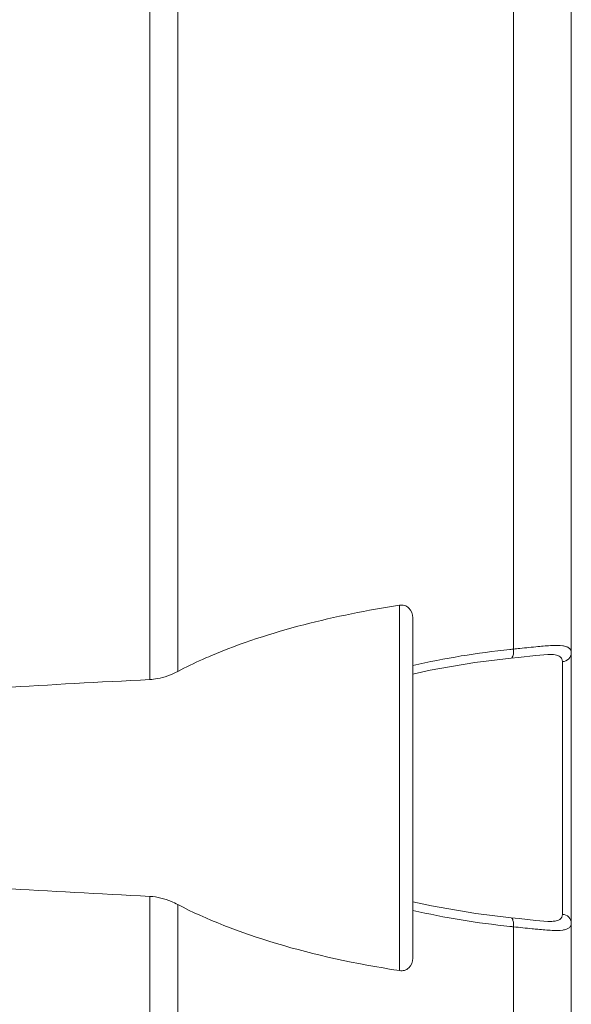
# Model space of a CAD drawing. Header units: centimetres. Extents: x -30 to 30, y -51 to 55.
# Tile 28 of 78: x -20.688 to -19.875, y 3.084 to 4.534. Entities that reach past the tile are written whole.
import ezdxf

# ---------------------------------------------------------------- set-up
doc = ezdxf.new("R2010")
doc.units = ezdxf.units.CM
doc.header["$MEASUREMENT"] = 0
doc.layers.add('06___PRT_ALL_SURFS', color=7, linetype='Continuous')

msp = doc.modelspace()

# ---------------------------------------------------------------- linework, layer by layer
at = {"layer": '06___PRT_ALL_SURFS', "lineweight": 9}
for points in [[(-20.4959, 3.56236), (-20.4959, 3.56236), (-20.4959, 5.40179), (-20.4959, 5.40179)], [(-20.45484, 5.40179), (-20.45484, 5.40179), (-20.45484, 3.57436), (-20.45484, 3.57436)], [(-19.87549, -1.80171), (-19.87549, -1.80171), (-19.87549, 5.04726), (-19.87549, 5.04726)], [(-19.96079, 3.6071), (-19.96079, 3.6071), (-19.96079, 4.98012), (-19.96079, 4.98012)], [(-20.12848, 3.13386), (-20.12848, 3.13386), (-20.12848, 3.67168), (-20.12848, 3.67168)], [(-20.10883, 3.15238), (-20.10883, 3.15238), (-20.10883, 3.65317), (-20.10883, 3.65317)], [(-20.40635, 3.59726), (-20.41044, 3.59552), (-20.41452, 3.59374), (-20.41859, 3.59192)], [(-20.10883, 3.58292), (-20.06179, 3.59397), (-20.01387, 3.60158), (-19.96581, 3.60658)], [(-19.96079, 3.6071), (-19.96247, 3.60692), (-19.96413, 3.60676), (-19.96581, 3.60658)], [(-19.96427, 3.59383), (-19.96427, 3.59383), (-19.95363, 3.59496), (-19.95363, 3.59496)], [(-19.95363, 3.59496), (-19.95363, 3.59496), (-19.92796, 3.59792), (-19.92796, 3.59792)], [(-19.92796, 3.59792), (-19.92796, 3.59792), (-19.91027, 3.59926), (-19.91027, 3.59926)], [(-19.91018, 3.59926), (-19.91018, 3.59926), (-19.91027, 3.59926), (-19.91027, 3.59926)], [(-20.41859, 3.59192), (-20.43085, 3.58644), (-20.44294, 3.58058), (-20.45484, 3.57436)], [(-19.88859, 3.58885), (-19.88865, 3.59018), (-19.88891, 3.59154), (-19.88946, 3.59276)], [(-19.88859, 3.2167), (-19.88859, 3.2167), (-19.88859, 3.58885), (-19.88859, 3.58885)], [(-20.10883, 3.57027), (-20.10883, 3.57027), (-20.08307, 3.576), (-20.08307, 3.576)], [(-20.4959, 3.56236), (-20.57103, 3.55854), (-20.64343, 3.55459), (-20.71297, 3.55052)], [(-20.71297, 3.25503), (-20.64343, 3.25096), (-20.57103, 3.247), (-20.4959, 3.24318)], [(-20.4959, -0.82809), (-20.4959, -0.82809), (-20.4959, 3.24318), (-20.4959, 3.24318)], [(-20.08145, 3.22922), (-20.08145, 3.22922), (-20.10883, 3.23528), (-20.10883, 3.23528)], [(-20.45484, 3.23119), (-20.45484, 3.23119), (-20.45484, -0.8161), (-20.45484, -0.8161)], [(-20.45484, 3.23119), (-20.37175, 3.18762), (-20.25869, 3.1539), (-20.12848, 3.13386)], [(-19.96581, 3.19896), (-20.01387, 3.20397), (-20.06179, 3.21158), (-20.10883, 3.22262)], [(-19.95251, 3.21046), (-19.95251, 3.21046), (-19.96427, 3.21172), (-19.96427, 3.21172)], [(-19.92751, 3.20758), (-19.92751, 3.20758), (-19.95251, 3.21046), (-19.95251, 3.21046)], [(-19.90988, 3.20628), (-19.90988, 3.20628), (-19.92751, 3.20758), (-19.92751, 3.20758)], [(-19.90986, 3.20628), (-19.90986, 3.20628), (-19.91018, 3.20628), (-19.91018, 3.20628)], [(-19.88859, 3.2167), (-19.88859, 3.21525), (-19.88887, 3.21375), (-19.88953, 3.21246)], [(-19.96581, 3.19896), (-19.96413, 3.19879), (-19.96247, 3.19862), (-19.96079, 3.19845)], [(-19.96079, -0.78336), (-19.96079, -0.78336), (-19.96079, 3.19845), (-19.96079, 3.19845)]]:
    msp.add_open_spline(points, degree=3, dxfattribs=at)
for points, knots in [([(-20.40635, 3.59726), (-20.36207, 3.61612), (-20.31604, 3.63088), (-20.2694, 3.64297), (-20.22293, 3.65501), (-20.17586, 3.66439), (-20.12848, 3.67168)], [0, 0, 0, 0, 0.5, 0.5, 0.5, 1, 1, 1, 1]), ([(-20.12848, 3.67168), (-20.12603, 3.67206), (-20.12347, 3.67194), (-20.12106, 3.67124), (-20.11863, 3.67054), (-20.11636, 3.66924), (-20.11452, 3.66748), (-20.11077, 3.66388), (-20.10883, 3.6583), (-20.10883, 3.65317)], [0, 0, 0, 0, 0.3333333, 0.3333333, 0.3333333, 0.6666667, 0.6666667, 0.6666667, 1, 1, 1, 1]), ([(-19.96079, 3.6071), (-19.95759, 3.60747), (-19.95439, 3.60782), (-19.95118, 3.60817), (-19.94232, 3.60912), (-19.93345, 3.60996), (-19.92457, 3.61078)], [0, 0, 0, 0, 0.5, 0.5, 0.5, 1, 1, 1, 1]), ([(-19.92457, 3.61078), (-19.91764, 3.61143), (-19.91073, 3.61208), (-19.90376, 3.61244), (-19.89855, 3.6127), (-19.89332, 3.6128), (-19.88817, 3.61205), (-19.88629, 3.61177), (-19.88441, 3.61138), (-19.88261, 3.61072), (-19.88117, 3.6102), (-19.87979, 3.6095), (-19.87863, 3.6085), (-19.87764, 3.60766), (-19.87681, 3.6066), (-19.87627, 3.6054), (-19.87573, 3.60416), (-19.87549, 3.60279), (-19.87549, 3.60145)], [0, 0, 0, 0, 0.1666667, 0.1666667, 0.1666667, 0.3333333, 0.3333333, 0.3333333, 0.5, 0.5, 0.5, 0.6666667, 0.6666667, 0.6666667, 0.8333333, 0.8333333, 0.8333333, 1, 1, 1, 1]), ([(-19.96079, 3.6071), (-19.96053, 3.60405), (-19.96044, 3.60133), (-19.96133, 3.59794), (-19.96181, 3.59607), (-19.96259, 3.594), (-19.96427, 3.59382)], [0, 0, 0, 0, 0.5, 0.5, 0.5, 1, 1, 1, 1]), ([(-19.88946, 3.59276), (-19.89001, 3.59398), (-19.89091, 3.59506), (-19.89197, 3.59589), (-19.89399, 3.59749), (-19.89658, 3.59818), (-19.89915, 3.59862), (-19.90283, 3.59924), (-19.90648, 3.59933), (-19.91015, 3.59926)], [0, 0, 0, 0, 0.3333333, 0.3333333, 0.3333333, 0.6666667, 0.6666667, 0.6666667, 1, 1, 1, 1]), ([(-19.87549, 3.60145), (-19.8755, 3.59834), (-19.87685, 3.59512), (-19.8791, 3.59283), (-19.88158, 3.59031), (-19.88516, 3.5889), (-19.88859, 3.58885)], [0, 0, 0, 0, 0.5, 0.5, 0.5, 1, 1, 1, 1]), ([(-20.08307, 3.576), (-20.08307, 3.576), (-20.01758, 3.58736), (-20.01758, 3.58736), (-20.01758, 3.58736), (-19.96427, 3.59382), (-19.96427, 3.59382)], [0, 0, 0, 0, 0.5, 0.5, 0.5, 1, 1, 1, 1]), ([(-20.4959, 3.56236), (-20.49225, 3.56255), (-20.4886, 3.56298), (-20.48499, 3.56364), (-20.47449, 3.56555), (-20.46429, 3.5694), (-20.45484, 3.57436)], [0, 0, 0, 0, 0.5, 0.5, 0.5, 1, 1, 1, 1]), ([(-20.45484, 3.23119), (-20.45795, 3.23282), (-20.46112, 3.23433), (-20.46437, 3.23569), (-20.47436, 3.23987), (-20.48511, 3.24263), (-20.4959, 3.24318)], [0, 0, 0, 0, 0.5, 0.5, 0.5, 1, 1, 1, 1]), ([(-19.96427, 3.21172), (-19.96427, 3.21172), (-20.01597, 3.21795), (-20.01597, 3.21795), (-20.01597, 3.21795), (-20.08145, 3.22922), (-20.08145, 3.22922)], [0, 0, 0, 0, 0.5, 0.5, 0.5, 1, 1, 1, 1]), ([(-19.96079, 3.19845), (-19.96052, 3.2016), (-19.96041, 3.20444), (-19.9614, 3.2079), (-19.9619, 3.20964), (-19.96267, 3.21154), (-19.96425, 3.21172)], [0, 0, 0, 0, 0.5, 0.5, 0.5, 1, 1, 1, 1]), ([(-19.87549, 3.2041), (-19.87549, 3.20276), (-19.87573, 3.20138), (-19.87628, 3.20014), (-19.87681, 3.19895), (-19.87765, 3.19788), (-19.87865, 3.19704), (-19.87981, 3.19605), (-19.8812, 3.19535), (-19.88263, 3.19482), (-19.88444, 3.19416), (-19.88633, 3.19377), (-19.88822, 3.1935), (-19.89339, 3.19275), (-19.89864, 3.19285), (-19.90386, 3.19311), (-19.91085, 3.19347), (-19.91778, 3.19412), (-19.92473, 3.19477)], [0, 0, 0, 0, 0.1666667, 0.1666667, 0.1666667, 0.3333333, 0.3333333, 0.3333333, 0.5, 0.5, 0.5, 0.6666667, 0.6666667, 0.6666667, 0.8333333, 0.8333333, 0.8333333, 1, 1, 1, 1]), ([(-19.88953, 3.21246), (-19.89081, 3.20994), (-19.89364, 3.20841), (-19.89643, 3.20756), (-19.89841, 3.20694), (-19.90037, 3.20668), (-19.90237, 3.20651), (-19.90483, 3.2063), (-19.90735, 3.20624), (-19.90985, 3.20628)], [0, 0, 0, 0, 0.3333333, 0.3333333, 0.3333333, 0.6666667, 0.6666667, 0.6666667, 1, 1, 1, 1]), ([(-19.87549, 3.2041), (-19.8755, 3.20721), (-19.87685, 3.21042), (-19.8791, 3.21271), (-19.88158, 3.21524), (-19.88516, 3.21664), (-19.88859, 3.2167)], [0, 0, 0, 0, 0.5, 0.5, 0.5, 1, 1, 1, 1]), ([(-19.92473, 3.19477), (-19.92753, 3.19503), (-19.93033, 3.1953), (-19.93313, 3.19556), (-19.94236, 3.19644), (-19.95158, 3.19738), (-19.96079, 3.19845)], [0, 0, 0, 0, 0.5, 0.5, 0.5, 1, 1, 1, 1]), ([(-20.10883, 3.15238), (-20.10883, 3.14724), (-20.11078, 3.14166), (-20.11453, 3.13806), (-20.11636, 3.1363), (-20.11863, 3.13501), (-20.12107, 3.1343), (-20.12347, 3.13361), (-20.12603, 3.13348), (-20.12848, 3.13386)], [0, 0, 0, 0, 0.3333333, 0.3333333, 0.3333333, 0.6666667, 0.6666667, 0.6666667, 1, 1, 1, 1])]:
    msp.add_open_spline(points, degree=3, knots=knots, dxfattribs=at)

doc.saveas('drawing.dxf')
